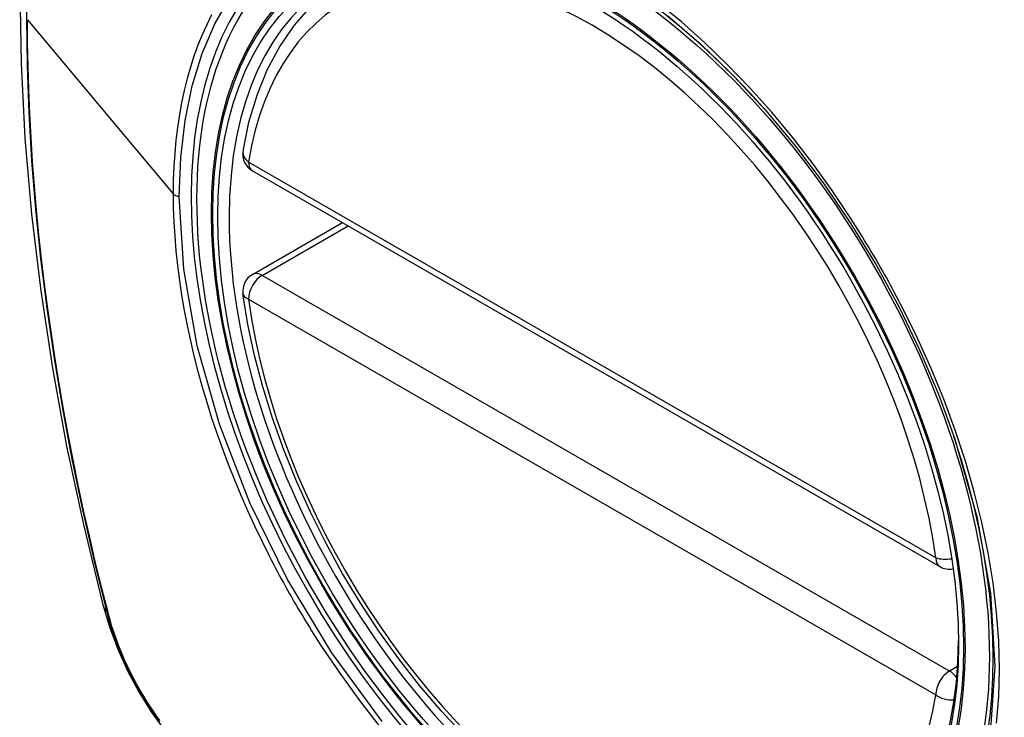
# Model space of a CAD drawing. Header units: inches. Extents: x 387.2 to 455.7, y 148.1 to 211.9.
# Tile 57 of 97: x 421.594 to 422.196, y 178.901 to 179.327. Entities that reach past the tile are written whole.
import ezdxf

# ---------------------------------------------------------------- set-up
doc = ezdxf.new("R2010")
doc.units = ezdxf.units.IN
doc.header["$MEASUREMENT"] = 0
doc.layers.add('Visible Edges(ANSI)', color=7, linetype='Continuous', lineweight=25)
doc.layers.add('Visible Tangent Edges(ANSI)', color=7, linetype='Continuous', lineweight=25)

msp = doc.modelspace()

# ---------------------------------------------------------------- linework, layer by layer
at = {"layer": 'Visible Edges(ANSI)'}
for p, q in [((421.73664, 179.23456), (422.15638, 178.99284)), ((421.73664, 179.17134), (421.79153, 179.20295))]:
    msp.add_line(p, q, dxfattribs=at)
at = {"layer": 'Visible Edges(ANSI)', "flags": 128}
for points in [[(421.6485, 179.67825), (421.63566, 179.64014), (421.62461, 179.60091), (421.61532, 179.56062), (421.60776, 179.51935), (421.60192, 179.47716), (421.59778, 179.43411), (421.5953, 179.39027), (421.59448, 179.3457), (421.5953, 179.30045), (421.59772, 179.2546), (421.60174, 179.20821), (421.60734, 179.16133), (421.61449, 179.11404), (421.62317, 179.0664), (421.63336, 179.01849), (421.64503, 178.97037)], [(421.73088, 179.24669), (421.73449, 179.26426), (421.73943, 179.28082), (421.74571, 179.29628), (421.75331, 179.31054), (421.76221, 179.32349), (421.77237, 179.33501), (421.78374, 179.34499), (421.79621, 179.35333)], [(422.04997, 179.2717), (422.06833, 179.24967), (422.08574, 179.22649), (422.10216, 179.20223), (422.11744, 179.17712), (422.13149, 179.15131), (422.14423, 179.12494), (422.15553, 179.09825), (422.16537, 179.07131)], [(421.86562, 178.88999), (421.85195, 178.90474), (421.83873, 178.92029), (421.82603, 178.93655), (421.81388, 178.95347), (421.80236, 178.97095), (421.79151, 178.98894), (421.78137, 179.00733), (421.772, 179.02607), (421.76343, 179.04505), (421.7557, 179.0642), (421.74885, 179.08343), (421.74292, 179.10266), (421.73792, 179.1218), (421.73389, 179.14077), (421.73083, 179.1595)], [(421.64503, 178.97037), (421.64927, 178.95607), (421.65441, 178.94234), (421.6604, 178.92913), (421.66721, 178.9164), (421.67483, 178.90414), (421.68328, 178.89235), (421.6926, 178.88103), (421.70288, 178.8702)]]:
    msp.add_lwpolyline(points, dxfattribs=at)
at = {"layer": 'Visible Edges(ANSI)'}
for centre, start, end in [((421.74254, 179.24479), 170.73318, 240.06401), ((421.74254, 179.16111), 119.93599, 187.8207), ((422.16228, 179.00308), 240.06401, 281.2647)]:
    msp.add_arc(centre, 0.01181, start, end, dxfattribs=at)
msp.add_ellipse((421.9451, 179.07788), major_axis=(0.15718, -0.27294), ratio=0.578093, start_param=2.362013, end_param=7.062765, dxfattribs=at)
msp.add_ellipse((421.94162, 179.07588), major_axis=(0.15963, -0.2772), ratio=0.578093, dxfattribs=at)
at = {"layer": 'Visible Tangent Edges(ANSI)'}
for p, q in [((421.59924, 179.32691), (421.68819, 179.22052)), ((422.15392, 178.99827), (421.73418, 179.23998)), ((421.74254, 179.17076), (421.79498, 179.20096)), ((422.16228, 178.92905), (421.74254, 179.17076)), ((421.73418, 179.1563), (422.15392, 178.91458)), ((421.64856, 178.96426), (421.64844, 178.96472)), ((422.16726, 178.93192), (422.16228, 178.92905))]:
    msp.add_line(p, q, dxfattribs=at)
at = {"layer": 'Visible Tangent Edges(ANSI)', "flags": 128}
for points in [[(421.62632, 179.56532), (421.62052, 179.54096), (421.61539, 179.51601), (421.61093, 179.4905), (421.60716, 179.46447), (421.60407, 179.43795), (421.60167, 179.41096), (421.59996, 179.38356), (421.59894, 179.35577), (421.5986, 179.32761), (421.59895, 179.29905), (421.59999, 179.27009), (421.60171, 179.24074), (421.60412, 179.21104), (421.60721, 179.18103), (421.61099, 179.15074), (421.61545, 179.1202), (421.62057, 179.08945), (421.62637, 179.05852), (421.63281, 179.02746), (421.63991, 178.99627), (421.64766, 178.96495)], [(421.69193, 179.21895), (421.6928, 179.24264), (421.69544, 179.26525), (421.69982, 179.28653), (421.70589, 179.30623), (421.71362, 179.32428), (421.72297, 179.3406)], [(422.10211, 179.20548), (422.09069, 179.22254), (422.07877, 179.23911), (422.0664, 179.25512), (422.05354, 179.27058), (422.04026, 179.28543), (422.02662, 179.29959), (422.0127, 179.313), (421.99855, 179.32558), (421.98426, 179.33727)], [(421.64844, 178.96472), (421.64447, 178.98037), (421.64067, 178.99599), (421.63703, 179.01158), (421.63355, 179.02713), (421.63024, 179.04266), (421.62709, 179.05816), (421.6241, 179.07362), (421.62128, 179.08905), (421.61862, 179.10443), (421.61613, 179.11977), (421.61381, 179.13505), (421.61165, 179.15028), (421.60967, 179.16545), (421.60786, 179.18054), (421.60622, 179.19557), (421.60476, 179.21052), (421.60346, 179.2254), (421.60234, 179.24019), (421.60139, 179.25489), (421.60061, 179.26949), (421.60001, 179.28401), (421.59958, 179.29841), (421.59932, 179.31271), (421.59924, 179.32691)], [(421.71167, 179.32984), (421.70869, 179.32386), (421.7059, 179.31768), (421.70331, 179.31129), (421.70092, 179.30469), (421.69873, 179.2979), (421.69674, 179.29092), (421.69495, 179.28375), (421.69337, 179.27638), (421.692, 179.26884), (421.69083, 179.26113), (421.68988, 179.25328), (421.68914, 179.24527), (421.68861, 179.23714), (421.6883, 179.22889), (421.68819, 179.22052)], [(421.99035, 179.32935), (422.01072, 179.31178), (422.03066, 179.29249), (422.04996, 179.27168)], [(421.68819, 179.22052), (421.6883, 179.21201), (421.68862, 179.20337), (421.68915, 179.1946), (421.6899, 179.18573), (421.69086, 179.17675), (421.69202, 179.1677), (421.6934, 179.15856), (421.69497, 179.14936), (421.69676, 179.14011), (421.69874, 179.13082), (421.70093, 179.1215), (421.70333, 179.11212), (421.70592, 179.1027), (421.70872, 179.09325), (421.71172, 179.08377), (421.7149, 179.07429), (421.71828, 179.0648), (421.72185, 179.05534), (421.72559, 179.0459), (421.72951, 179.0365), (421.73361, 179.02713), (421.73788, 179.01782), (421.74231, 179.00855), (421.74691, 178.99934)], [(421.81594, 178.89822), (421.78517, 178.94013), (421.75798, 178.98499), (421.73493, 179.03189), (421.71641, 179.07989), (421.70291, 179.12775), (421.6947, 179.17445), (421.69193, 179.21895)], [(422.13364, 179.15087), (422.13244, 179.1532), (422.13123, 179.15553), (422.13, 179.15785), (422.12877, 179.16017), (422.12753, 179.16248), (422.12627, 179.16479), (422.12501, 179.1671), (422.12374, 179.1694), (422.12246, 179.17169), (422.12117, 179.17398), (422.11987, 179.17627), (422.11856, 179.17855), (422.11724, 179.18083), (422.11591, 179.1831), (422.11457, 179.18536), (422.11322, 179.18762), (422.11186, 179.18987), (422.1105, 179.19212), (422.10912, 179.19436), (422.10774, 179.1966), (422.10635, 179.19883), (422.10494, 179.20105), (422.10353, 179.20327), (422.10211, 179.20548)], [(422.19108, 178.89715), (422.19236, 178.9133), (422.19279, 178.93002), (422.19236, 178.94725), (422.19105, 178.9649), (422.18889, 178.98292), (422.18589, 179.00122), (422.18207, 179.01977), (422.17743, 179.03849), (422.17199, 179.05734), (422.16577, 179.07623), (422.15878, 179.09511), (422.15109, 179.11388), (422.1427, 179.13248), (422.13364, 179.15087)], [(422.16536, 179.07132), (422.17896, 179.0234), (422.18726, 178.97661), (422.19006, 178.93195), (422.18725, 178.89056)], [(421.74691, 178.99934), (421.74811, 178.99701), (421.74932, 178.99468), (421.75054, 178.99235), (421.75176, 178.99003), (421.753, 178.98772), (421.75425, 178.9854), (421.75551, 178.9831), (421.75678, 178.9808), (421.75806, 178.9785), (421.75935, 178.97621), (421.76065, 178.97392), (421.76196, 178.97164), (421.76328, 178.96937), (421.76461, 178.9671), (421.76595, 178.96483), (421.7673, 178.96258), (421.76866, 178.96032), (421.77003, 178.95808), (421.77141, 178.95584), (421.77279, 178.95361), (421.77419, 178.95138), (421.7756, 178.94916), (421.77701, 178.94694), (421.77844, 178.94474)], [(421.64766, 178.96495), (421.64875, 178.9609), (421.64995, 178.95684), (421.65127, 178.95276), (421.65269, 178.94869), (421.65421, 178.94461), (421.65584, 178.94055), (421.65757, 178.9365), (421.6594, 178.93247), (421.66132, 178.92846), (421.66333, 178.92449), (421.66544, 178.92056), (421.66763, 178.91666), (421.6699, 178.91282), (421.67226, 178.90903), (421.67469, 178.9053), (421.6772, 178.90164), (421.67977, 178.89804)], [(421.68007, 178.89878), (421.67755, 178.9023), (421.6751, 178.90589), (421.67272, 178.90954), (421.67042, 178.91324), (421.6682, 178.917), (421.66606, 178.9208), (421.664, 178.92465), (421.66203, 178.92853), (421.66014, 178.93245), (421.65835, 178.93639), (421.65665, 178.94035), (421.65505, 178.94433), (421.65355, 178.94831), (421.65215, 178.95231), (421.65085, 178.9563), (421.64965, 178.96029), (421.64856, 178.96426)], [(421.77844, 178.94474), (421.78991, 178.92769), (421.80191, 178.91112), (421.81438, 178.89508)]]:
    msp.add_lwpolyline(points, dxfattribs=at)
at = {"layer": 'Visible Tangent Edges(ANSI)'}
for centre, major_axis, ratio, start_param, end_param in [((421.9441, 179.07731), (-0.17285, 0.30015), 0.578093, 5.049711, 10.658253), ((421.94405, 179.07728), (-0.1503, 0.261), 0.578093, 4.099688, 6.899754), ((421.74254, 179.24479), (-0.01166, 0.0019), 0.665724, 0, 0.886269), ((421.74254, 179.24479), (-0.00589, -0.01024), 0.578093, 5.495853, 6.283185), ((421.69262, 179.22175), (0.00492, 0), 0.575862, 3.590316, 4.570492), ((421.74254, 179.16111), (-0.00589, -0.01024), 0.578093, 3.925057, 5.495853), ((421.74254, 179.16111), (-0.00589, 0.01024), 0.578093, 5.499721, 6.283185), ((421.74254, 179.16111), (-0.0117, -0.00161), 0.469248, 0, 0.71371), ((421.94405, 179.07728), (0.1503, -0.261), 0.578093, 4.099688, 6.899754), ((422.16228, 179.00308), (-0.00589, -0.01024), 0.578093, 5.495853, 6.283185), ((422.16228, 179.00308), (-0.0117, -0.00161), 0.469248, 0.71371, 1.627234), ((421.75941, 178.99982), (-0.11438, -0.02945), 0.352863, 0, 0.142152), ((421.65697, 178.96786), (-0.00953, -0.00245), 0.357658, 0.142431, 0.406138), ((422.16228, 178.91939), (0.00589, 0.01024), 0.578093, 0.783464, 2.354261), ((422.16228, 178.91939), (0.00589, -0.01024), 0.578093, 1.794906, 2.358128), ((422.16228, 178.91939), (0.01166, -0.0019), 0.665724, 4.027862, 5.067773)]:
    msp.add_ellipse(centre, major_axis=major_axis, ratio=ratio, start_param=start_param, end_param=end_param, dxfattribs=at)
for centre, major_axis in [((421.9447, 179.07765), (-0.17078, 0.29656)), ((421.94172, 179.07594), (0.16238, -0.28198)), ((421.94162, 179.07588), (-0.16178, 0.28094))]:
    msp.add_ellipse(centre, major_axis=major_axis, ratio=0.578093, dxfattribs=at)

doc.saveas('drawing.dxf')
